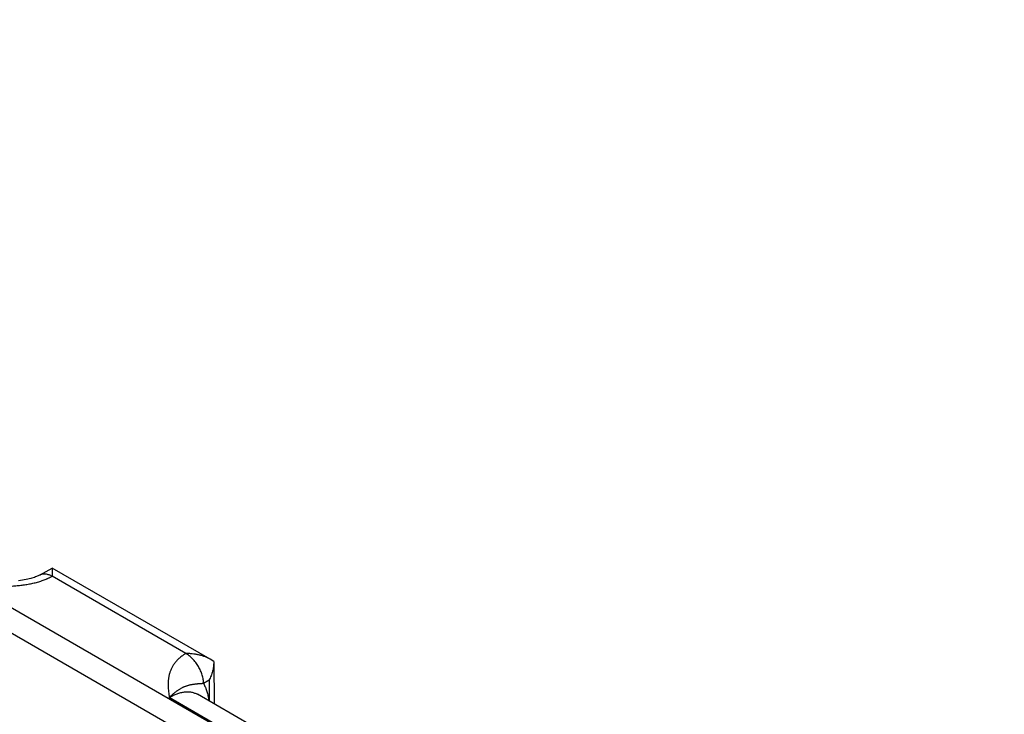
# Model space of a CAD drawing. Header units: inches. Extents: x 0 to 34, y 0 to 22.
# Tile 87 of 111: x 26 to 27.2, y 18.2 to 19. Entities that reach past the tile are written whole.
import ezdxf

# ---------------------------------------------------------------- set-up
doc = ezdxf.new("R2010")
doc.units = ezdxf.units.IN
doc.header["$LTSCALE"] = 1.87
doc.header["$MEASUREMENT"] = 0
doc.layers.get('0').update_dxf_attribs({"linetype": 'CONTINUOUS'})

msp = doc.modelspace()

# ---------------------------------------------------------------- linework, layer by layer
at = {"color": 7, "linetype": 'CONTINUOUS'}
for p, q in [((30.0263, 15.9806), (24.795, 19.0011)), ((30.0129, 15.9576), (24.7816, 18.9781)), ((26.0665, 18.3271), (26.0813, 18.3354)), ((26.0813, 18.3354), (26.081, 18.3255)), ((26.2731, 18.2246), (26.0813, 18.3354)), ((26.2434, 18.2316), (26.081, 18.3254)), ((26.2773, 18.2218), (26.2731, 18.2246)), ((26.2773, 18.2218), (26.2777, 18.1705)), ((26.2718, 18.1992), (26.265, 18.1952)), ((26.2718, 18.1992), (26.272, 18.1738)), ((26.6459, 17.9342), (26.2234, 18.1781)), ((26.6817, 17.9372), (26.2576, 18.1821))]:
    msp.add_line(p, q, dxfattribs=at)
msp.add_lwpolyline([(26.0665, 18.3271), (26.0658, 18.3268), (26.065, 18.3264), (26.0641, 18.3259), (26.0631, 18.3255), (26.062, 18.325), (26.0609, 18.3246), (26.0596, 18.3241), (26.0582, 18.3236), (26.0567, 18.3232), (26.0551, 18.3227), (26.0533, 18.3223), (26.0515, 18.3218), (26.0495, 18.3214), (26.0474, 18.321), (26.0451, 18.3206), (26.0427, 18.3202), (26.0403, 18.3199)], dxfattribs=at)
for points, knots in [([(26.0665, 18.3271), (26.0667, 18.3273), (26.0672, 18.3275), (26.068, 18.3278), (26.0688, 18.3281), (26.0696, 18.3283), (26.0705, 18.3284), (26.0716, 18.3284), (26.0732, 18.3284), (26.0751, 18.328), (26.0771, 18.3274), (26.0791, 18.3266), (26.0804, 18.3259), (26.081, 18.3255)], [0, 0, 0, 0, 0.053721, 0.107706, 0.162213, 0.217487, 0.273757, 0.33123, 0.450425, 0.576322, 0.709682, 0.85089, 1, 1, 1, 1]), ([(25.9883, 18.3139), (25.9924, 18.3137), (26.0005, 18.3133), (26.0128, 18.313), (26.022, 18.3131), (26.0281, 18.3133), (26.0311, 18.3134), (26.0342, 18.3136), (26.0372, 18.3139), (26.0402, 18.3142), (26.0442, 18.3146), (26.0491, 18.3153), (26.055, 18.3163), (26.0607, 18.3176), (26.0662, 18.3191), (26.0706, 18.3207), (26.0736, 18.3218), (26.0752, 18.3225), (26.0764, 18.3231), (26.0776, 18.3236), (26.0788, 18.3242), (26.0799, 18.3248), (26.0806, 18.3252), (26.081, 18.3254)], [0, 0, 0, 0, 0.129267, 0.258658, 0.388097, 0.420423, 0.452714, 0.484956, 0.517131, 0.549221, 0.581203, 0.644743, 0.707528, 0.769295, 0.829747, 0.888565, 0.917263, 0.931415, 0.94543, 0.959303, 0.973028, 0.986594, 1, 1, 1, 1]), ([(26.2434, 18.2316), (26.243, 18.2314), (26.2424, 18.231), (26.2413, 18.2304), (26.2403, 18.2297), (26.2391, 18.2288), (26.2375, 18.2276), (26.2358, 18.2262), (26.2342, 18.2247), (26.2327, 18.2231), (26.2313, 18.2215), (26.23, 18.2199), (26.2288, 18.2183), (26.2277, 18.2166), (26.2268, 18.215), (26.2259, 18.2133), (26.2252, 18.2116), (26.2245, 18.2098), (26.2239, 18.2081), (26.2234, 18.2063), (26.223, 18.2046), (26.2227, 18.2028), (26.2224, 18.2011), (26.2222, 18.1993), (26.2221, 18.1975), (26.222, 18.1952), (26.222, 18.1922), (26.2222, 18.1887), (26.2225, 18.1852), (26.223, 18.1817), (26.2232, 18.1793), (26.2234, 18.1781)], [0, 0, 0, 0, 0.020016, 0.039778, 0.059278, 0.078527, 0.116295, 0.153104, 0.188991, 0.223998, 0.258173, 0.291572, 0.324253, 0.356281, 0.38772, 0.418636, 0.449095, 0.47916, 0.508893, 0.538353, 0.567591, 0.596655, 0.62559, 0.654432, 0.683213, 0.711959, 0.76942, 0.826933, 0.884543, 0.942245, 1, 1, 1, 1]), ([(26.2731, 18.2246), (26.2721, 18.2252), (26.2698, 18.2264), (26.2663, 18.2279), (26.2627, 18.2291), (26.259, 18.23), (26.2551, 18.2308), (26.2519, 18.2312), (26.2493, 18.2314), (26.2473, 18.2316), (26.2454, 18.2316), (26.2441, 18.2317), (26.2434, 18.2317)], [0, 0, 0, 0, 0.120791, 0.243393, 0.36745, 0.492654, 0.618735, 0.745456, 0.808995, 0.872615, 0.936292, 1, 1, 1, 1]), ([(26.265, 18.1952), (26.265, 18.196), (26.265, 18.1977), (26.2646, 18.2002), (26.2641, 18.2028), (26.2634, 18.2055), (26.2625, 18.2081), (26.2614, 18.2108), (26.2602, 18.2134), (26.2587, 18.216), (26.2572, 18.2185), (26.2555, 18.2208), (26.2537, 18.2231), (26.2518, 18.2252), (26.2498, 18.2271), (26.2477, 18.2288), (26.2457, 18.2304), (26.2442, 18.2312), (26.2435, 18.2317)], [0, 0, 0, 0, 0.055737, 0.113935, 0.174368, 0.236755, 0.300765, 0.366035, 0.432174, 0.498773, 0.565415, 0.631682, 0.697162, 0.761461, 0.824209, 0.885067, 0.943744, 1, 1, 1, 1]), ([(26.2773, 18.2216), (26.2773, 18.2206), (26.2773, 18.2187), (26.277, 18.2158), (26.2765, 18.2129), (26.2759, 18.2101), (26.2751, 18.2073), (26.2741, 18.2045), (26.273, 18.2018), (26.2722, 18.2001), (26.2718, 18.1992)], [0, 0, 0, 0, 0.123766, 0.248167, 0.373058, 0.498295, 0.623742, 0.749264, 0.874729, 1, 1, 1, 1]), ([(26.265, 18.1952), (26.2645, 18.1951), (26.2636, 18.1951), (26.2625, 18.195), (26.2617, 18.1949), (26.261, 18.1949), (26.2602, 18.1948), (26.2595, 18.1948), (26.2588, 18.1947), (26.2582, 18.1947), (26.2573, 18.1946), (26.2562, 18.1945), (26.255, 18.1944), (26.2538, 18.1942), (26.2526, 18.1941), (26.2514, 18.1939), (26.2502, 18.1937), (26.2491, 18.1935), (26.2479, 18.1932), (26.2468, 18.1929), (26.2456, 18.1926), (26.2444, 18.1922), (26.2432, 18.1918), (26.242, 18.1913), (26.2409, 18.1909), (26.2401, 18.1905), (26.2393, 18.1901), (26.2382, 18.1895), (26.2369, 18.1888), (26.2356, 18.1881), (26.2343, 18.1872), (26.2332, 18.1865), (26.2323, 18.1858), (26.2314, 18.1852), (26.2303, 18.1843), (26.2289, 18.1832), (26.2278, 18.1823), (26.2269, 18.1814), (26.2259, 18.1806), (26.2248, 18.1795), (26.2239, 18.1786), (26.2234, 18.1781)], [0, 0, 0, 0, 0.036791, 0.05426, 0.071164, 0.087544, 0.103436, 0.118881, 0.13392, 0.14859, 0.162927, 0.19074, 0.217628, 0.243831, 0.269564, 0.295023, 0.320383, 0.345797, 0.371403, 0.397327, 0.423683, 0.45057, 0.478078, 0.506279, 0.535246, 0.550042, 0.565057, 0.595757, 0.62738, 0.659967, 0.693561, 0.728193, 0.745896, 0.763857, 0.800567, 0.838345, 0.877194, 0.897012, 0.917088, 0.958023, 1, 1, 1, 1]), ([(26.265, 18.1952), (26.2654, 18.1944), (26.2662, 18.1929), (26.2673, 18.1906), (26.2682, 18.1881), (26.269, 18.1856), (26.2698, 18.1829), (26.2706, 18.1791), (26.271, 18.1762), (26.2712, 18.1742)], [0, 0, 0, 0, 0.114129, 0.231101, 0.351087, 0.474231, 0.600641, 0.73039, 1, 1, 1, 1]), ([(26.2234, 18.1781), (26.2238, 18.1784), (26.2246, 18.1788), (26.2258, 18.1795), (26.2269, 18.1801), (26.2281, 18.1807), (26.2293, 18.1813), (26.2309, 18.182), (26.2328, 18.1828), (26.2351, 18.1835), (26.2374, 18.1842), (26.2397, 18.1847), (26.2419, 18.185), (26.2441, 18.1852), (26.2462, 18.1852), (26.2483, 18.1851), (26.2503, 18.1848), (26.2522, 18.1843), (26.2541, 18.1837), (26.2559, 18.183), (26.2571, 18.1824), (26.2576, 18.1821)], [0, 0, 0, 0, 0.03817, 0.075849, 0.112998, 0.149638, 0.185777, 0.221407, 0.291136, 0.358852, 0.424593, 0.488421, 0.550425, 0.610718, 0.669443, 0.726767, 0.782885, 0.838018, 0.892407, 0.946311, 1, 1, 1, 1])]:
    msp.add_open_spline(points, degree=3, knots=knots, dxfattribs=at)

doc.saveas('drawing.dxf')
